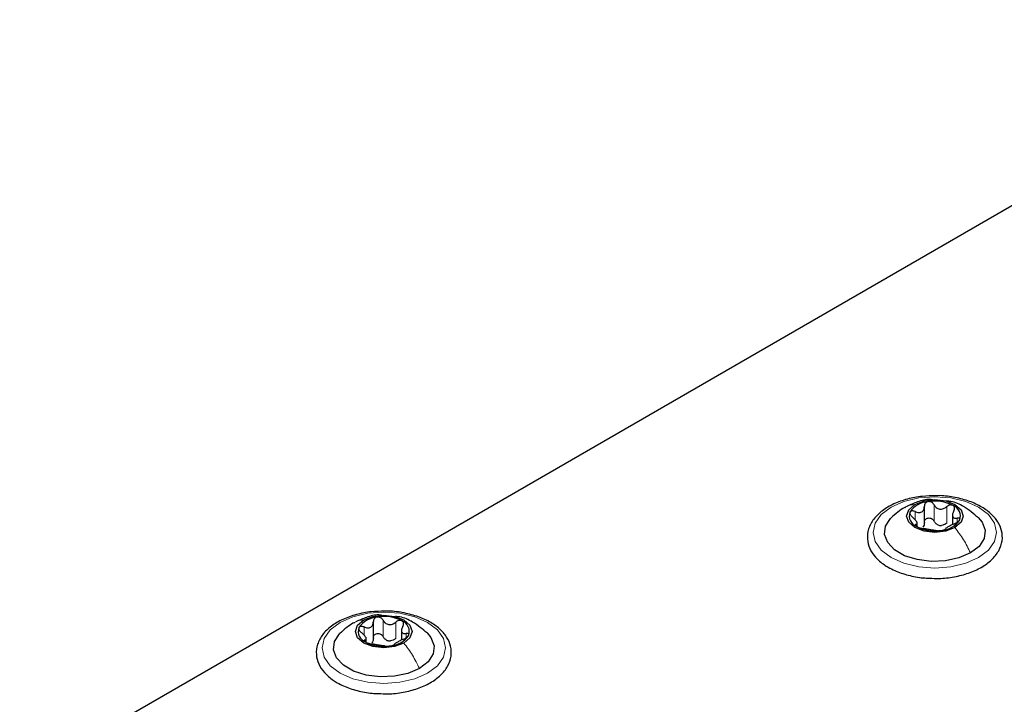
# Paper-space layout 'Blatt4' of a CAD drawing. Header units: millimetres. Extents: x 5 to 418, y 2 to 292.
# Tile 79 of 102: x 90 to 104, y 247 to 257. Entities that reach past the tile are written whole.
import ezdxf

# ---------------------------------------------------------------- set-up
doc = ezdxf.new("R2010")
doc.units = ezdxf.units.MM

psp = doc.layouts.new('Blatt4')

# ---------------------------------------------------------------- linework, layer by layer
at = {"color": 7, "linetype": 'Continuous', "lineweight": 25}
for p, q in [((109.236, 256.797), (90.097, 245.748)), ((103.273, 249.449), (103.273, 249.712)), ((103.682, 249.609), (103.682, 249.446)), ((103.169, 249.421), (103.169, 249.489)), ((95.248, 247.769), (95.248, 248.032)), ((95.144, 247.74), (95.144, 247.808)), ((95.657, 247.928), (95.657, 247.765))]:
    psp.add_line(p, q, dxfattribs=at)
at = {"color": 7, "linetype": 'Continuous', "lineweight": 18}
for p, q in [((103.414, 249.498), (103.414, 249.736)), ((103.599, 249.469), (103.599, 249.708)), ((103.138, 249.519), (103.138, 249.636)), ((103.751, 249.48), (103.751, 249.541)), ((103.15, 249.426), (103.15, 249.448)), ((95.113, 247.839), (95.113, 247.956)), ((95.389, 247.817), (95.389, 248.056)), ((95.573, 247.789), (95.573, 248.027)), ((95.726, 247.799), (95.726, 247.861)), ((95.124, 247.746), (95.124, 247.768))]:
    psp.add_line(p, q, dxfattribs=at)
at = {"color": 7, "linetype": 'Continuous', "lineweight": 18, "flags": 128}
for points in [[(102.789, 249.701), (102.976, 249.783), (103.193, 249.835), (103.426, 249.853), (103.659, 249.835), (103.876, 249.783), (104.062, 249.701), (104.205, 249.593), (104.295, 249.468), (104.326, 249.333), (104.295, 249.199), (104.205, 249.074), (104.062, 248.966), (103.876, 248.883), (103.659, 248.831), (103.426, 248.814), (103.193, 248.831), (102.976, 248.883), (102.789, 248.966), (102.646, 249.074), (102.557, 249.199), (102.526, 249.333), (102.557, 249.468), (102.646, 249.593), (102.789, 249.701)], [(94.764, 248.02), (94.95, 248.103), (95.167, 248.155), (95.4, 248.172), (95.633, 248.155), (95.85, 248.103), (96.037, 248.02), (96.18, 247.913), (96.27, 247.787), (96.3, 247.653), (96.27, 247.518), (96.18, 247.393), (96.037, 247.286), (95.85, 247.203), (95.633, 247.151), (95.4, 247.133), (95.167, 247.151), (94.95, 247.203), (94.764, 247.286), (94.621, 247.393), (94.531, 247.518), (94.5, 247.653), (94.531, 247.787), (94.621, 247.913), (94.764, 248.02)]]:
    psp.add_lwpolyline(points, dxfattribs=at)
at = {"color": 7, "linetype": 'Continuous', "lineweight": 25, "flags": 128}
for points in [[(103.718, 249.403), (103.584, 249.351), (103.426, 249.333), (103.268, 249.351), (103.134, 249.403), (103.045, 249.48), (103.013, 249.571), (103.045, 249.663), (103.134, 249.74)], [(103.134, 249.74), (103.268, 249.791), (103.426, 249.81), (103.584, 249.791), (103.718, 249.74), (103.807, 249.663), (103.838, 249.571), (103.807, 249.48), (103.718, 249.403)], [(103.944, 249.034), (103.777, 248.962), (103.582, 248.92), (103.374, 248.911), (103.17, 248.937), (102.986, 248.994), (102.839, 249.08), (102.739, 249.185), (102.694, 249.303), (102.709, 249.423), (102.782, 249.536), (102.787, 249.541)], [(104.056, 249.55), (104.113, 249.481), (104.157, 249.364), (104.142, 249.243), (104.069, 249.13), (103.944, 249.034)], [(95.109, 248.059), (95.242, 248.111), (95.4, 248.129), (95.558, 248.111), (95.692, 248.059), (95.781, 247.982), (95.813, 247.891), (95.781, 247.8), (95.692, 247.723)], [(95.692, 247.723), (95.558, 247.671), (95.4, 247.653), (95.242, 247.671), (95.109, 247.723), (95.019, 247.8), (94.988, 247.891), (95.019, 247.982), (95.109, 248.059)], [(95.919, 247.354), (95.752, 247.281), (95.556, 247.239), (95.348, 247.231), (95.144, 247.256), (94.961, 247.314), (94.813, 247.399), (94.713, 247.505), (94.669, 247.623), (94.684, 247.743), (94.757, 247.856), (94.761, 247.861)], [(96.03, 247.87), (96.087, 247.801), (96.132, 247.683), (96.117, 247.563), (96.044, 247.45), (95.919, 247.354)]]:
    psp.add_lwpolyline(points, dxfattribs=at)
at = {"color": 7, "linetype": 'Continuous', "lineweight": 25}
for centre, radius, start, end in [((103.349, 249.439), 0.342, 93.4335, 146.5611), ((103.426, 249.213), 0.576, 62.6428, 99.7711), ((103.633, 249.57), 0.165, 340.539, 69.2579), ((103.219, 249.573), 0.165, 160.539, 249.2579), ((103.425, 249.93), 0.576, 242.6428, 279.7711), ((103.528, 249.644), 0.211, 254.2708, 268.1431), ((103.502, 249.704), 0.342, 273.4335, 326.5611), ((95.324, 247.758), 0.342, 93.4335, 146.5611), ((95.401, 247.533), 0.576, 62.6428, 99.7711), ((95.607, 247.89), 0.165, 340.539, 69.2579), ((95.193, 247.892), 0.165, 160.539, 249.2579), ((95.477, 248.024), 0.342, 273.4335, 326.5611), ((95.4, 248.249), 0.576, 242.6428, 279.7711), ((95.503, 247.964), 0.211, 254.2708, 268.1431)]:
    psp.add_arc(centre, radius, start, end, dxfattribs=at)
for points, knots in [([(103.441, 249.866), (103.375, 249.865), (103.232, 249.863), (103.022, 249.822), (102.823, 249.751), (102.656, 249.653), (102.529, 249.53), (102.453, 249.389), (102.434, 249.239), (102.471, 249.097), (102.557, 248.969), (102.657, 248.881), (102.728, 248.838), (102.748, 248.826)], [0, 0, 0, 0, 0.086679, 0.18602, 0.285774, 0.386232, 0.487425, 0.587594, 0.683756, 0.776289, 0.868666, 0.964239, 1, 1, 1, 1]), ([(103.351, 248.668), (103.395, 248.665), (103.515, 248.659), (103.711, 248.683), (103.922, 248.736), (104.108, 248.82), (104.259, 248.93), (104.364, 249.062), (104.415, 249.209), (104.407, 249.357), (104.348, 249.493), (104.242, 249.614), (104.094, 249.717), (103.909, 249.799), (103.697, 249.849), (103.536, 249.871), (103.451, 249.867), (103.441, 249.866)], [0, 0, 0, 0, 0.043178, 0.116961, 0.19094, 0.26533, 0.340301, 0.415461, 0.48884, 0.558844, 0.627333, 0.696902, 0.76915, 0.842962, 0.916921, 0.990714, 1, 1, 1, 1]), ([(102.987, 249.697), (102.953, 249.675), (102.88, 249.631), (102.818, 249.571), (102.785, 249.539)], [0, 0, 0, 0, 0.473586, 1, 1, 1, 1]), ([(103.393, 249.807), (103.38, 249.809), (103.305, 249.818), (103.175, 249.784), (103.07, 249.734), (103.021, 249.711)], [0, 0, 0, 0, 0.101836, 0.574859, 1, 1, 1, 1]), ([(103.138, 249.636), (103.155, 249.63), (103.181, 249.621), (103.213, 249.623), (103.235, 249.631), (103.253, 249.646), (103.27, 249.673), (103.272, 249.698), (103.273, 249.714)], [0, 0, 0, 0, 0.249168, 0.374303, 0.498903, 0.623987, 0.749746, 1, 1, 1, 1]), ([(103.329, 249.781), (103.321, 249.778), (103.304, 249.774), (103.286, 249.758), (103.275, 249.737), (103.274, 249.722), (103.273, 249.714)], [0, 0, 0, 0, 0.250033, 0.499632, 0.749228, 1, 1, 1, 1]), ([(103.414, 249.736), (103.41, 249.743), (103.401, 249.757), (103.38, 249.772), (103.355, 249.782), (103.338, 249.781), (103.329, 249.781)], [0, 0, 0, 0, 0.249815, 0.499908, 0.75012, 1, 1, 1, 1]), ([(103.414, 249.736), (103.424, 249.721), (103.438, 249.699), (103.469, 249.68), (103.495, 249.671), (103.523, 249.671), (103.56, 249.68), (103.583, 249.696), (103.599, 249.708)], [0, 0, 0, 0, 0.249199, 0.374336, 0.49893, 0.624007, 0.749759, 1, 1, 1, 1]), ([(104.061, 249.545), (103.991, 249.603), (103.871, 249.703), (103.705, 249.782), (103.617, 249.787), (103.595, 249.788)], [0, 0, 0, 0, 0.507466, 0.877443, 1, 1, 1, 1]), ([(103.691, 249.725), (103.684, 249.727), (103.67, 249.733), (103.645, 249.732), (103.62, 249.723), (103.606, 249.713), (103.599, 249.708)], [0, 0, 0, 0, 0.249991, 0.499611, 0.749127, 1, 1, 1, 1]), ([(103.702, 249.648), (103.705, 249.655), (103.712, 249.67), (103.714, 249.692), (103.708, 249.712), (103.697, 249.72), (103.691, 249.725)], [0, 0, 0, 0, 0.249852, 0.499902, 0.750115, 1, 1, 1, 1]), ([(103.064, 249.628), (103.062, 249.622), (103.059, 249.611), (103.067, 249.592), (103.081, 249.572), (103.094, 249.561), (103.1, 249.555)], [0, 0, 0, 0, 0.249857, 0.499466, 0.749011, 1, 1, 1, 1]), ([(103.138, 249.636), (103.13, 249.639), (103.115, 249.645), (103.092, 249.646), (103.073, 249.641), (103.067, 249.632), (103.064, 249.628)], [0, 0, 0, 0, 0.249807, 0.500055, 0.750309, 1, 1, 1, 1]), ([(103.15, 249.448), (103.157, 249.451), (103.168, 249.454), (103.17, 249.467), (103.166, 249.481), (103.156, 249.498), (103.136, 249.524), (103.115, 249.543), (103.1, 249.555)], [0, 0, 0, 0, 0.249201, 0.374338, 0.498932, 0.624008, 0.74976, 1, 1, 1, 1]), ([(103.273, 249.476), (103.274, 249.484), (103.275, 249.499), (103.286, 249.52), (103.304, 249.535), (103.328, 249.544), (103.355, 249.543), (103.38, 249.535), (103.401, 249.519), (103.41, 249.505), (103.414, 249.498)], [0, 0, 0, 0, 0.125193, 0.249438, 0.374279, 0.499024, 0.623869, 0.749369, 0.87443, 1, 1, 1, 1]), ([(103.702, 249.648), (103.694, 249.632), (103.683, 249.609), (103.682, 249.58), (103.686, 249.562), (103.696, 249.549), (103.716, 249.538), (103.737, 249.54), (103.751, 249.541)], [0, 0, 0, 0, 0.249201, 0.374338, 0.498932, 0.624008, 0.74976, 1, 1, 1, 1]), ([(103.788, 249.515), (103.789, 249.52), (103.792, 249.53), (103.785, 249.539), (103.771, 249.543), (103.758, 249.542), (103.751, 249.541)], [0, 0, 0, 0, 0.2498571, 0.4994664, 0.7490114, 1, 1, 1, 1]), ([(103.15, 249.448), (103.146, 249.448), (103.139, 249.446), (103.138, 249.439), (103.144, 249.429), (103.155, 249.422), (103.161, 249.418)], [0, 0, 0, 0, 0.249852, 0.499902, 0.750115, 1, 1, 1, 1]), ([(103.161, 249.418), (103.168, 249.415), (103.181, 249.408), (103.207, 249.399), (103.232, 249.392), (103.246, 249.39), (103.253, 249.389)], [0, 0, 0, 0, 0.2499907, 0.4996106, 0.7491271, 1, 1, 1, 1]), ([(103.273, 249.476), (103.273, 249.463), (103.272, 249.437), (103.258, 249.418), (103.251, 249.408)], [0, 0, 0, 0, 0.50155, 1, 1, 1, 1]), ([(103.437, 249.36), (103.428, 249.362), (103.414, 249.364), (103.383, 249.367), (103.356, 249.371), (103.328, 249.376), (103.292, 249.383), (103.268, 249.386), (103.253, 249.389)], [0, 0, 0, 0, 0.249199, 0.374336, 0.49893, 0.624007, 0.749759, 1, 1, 1, 1]), ([(103.471, 249.442), (103.459, 249.449), (103.435, 249.463), (103.421, 249.486), (103.414, 249.498)], [0, 0, 0, 0, 0.498457, 1, 1, 1, 1]), ([(103.599, 249.469), (103.587, 249.46), (103.564, 249.443), (103.536, 249.437), (103.522, 249.434)], [0, 0, 0, 0, 0.5015517, 1, 1, 1, 1]), ([(103.713, 249.46), (103.696, 249.453), (103.671, 249.441), (103.638, 249.424), (103.616, 249.412), (103.599, 249.401), (103.582, 249.39), (103.58, 249.385), (103.578, 249.382)], [0, 0, 0, 0, 0.249168, 0.374303, 0.498903, 0.623987, 0.749746, 1, 1, 1, 1]), ([(103.713, 249.46), (103.721, 249.464), (103.737, 249.47), (103.76, 249.484), (103.779, 249.5), (103.785, 249.51), (103.788, 249.515)], [0, 0, 0, 0, 0.249807, 0.500055, 0.750309, 1, 1, 1, 1]), ([(103.437, 249.36), (103.442, 249.36), (103.451, 249.359), (103.472, 249.358), (103.497, 249.359), (103.514, 249.361), (103.523, 249.362)], [0, 0, 0, 0, 0.2498147, 0.4999078, 0.7501201, 1, 1, 1, 1]), ([(103.523, 249.362), (103.531, 249.364), (103.548, 249.367), (103.566, 249.373), (103.577, 249.378), (103.578, 249.381), (103.578, 249.382)], [0, 0, 0, 0, 0.250033, 0.499632, 0.749228, 1, 1, 1, 1]), ([(102.748, 248.826), (102.778, 248.809), (102.866, 248.762), (103.035, 248.707), (103.212, 248.67), (103.319, 248.668), (103.351, 248.668)], [0, 0, 0, 0, 0.180167, 0.52014, 0.85956, 1, 1, 1, 1]), ([(95.416, 248.186), (95.349, 248.185), (95.207, 248.183), (94.996, 248.141), (94.798, 248.071), (94.63, 247.972), (94.503, 247.85), (94.427, 247.708), (94.408, 247.559), (94.446, 247.416), (94.531, 247.288), (94.631, 247.2), (94.703, 247.157), (94.722, 247.145)], [0, 0, 0, 0, 0.086679, 0.18602, 0.285774, 0.386232, 0.487425, 0.587594, 0.683756, 0.776289, 0.868666, 0.964239, 1, 1, 1, 1]), ([(95.367, 248.127), (95.354, 248.129), (95.28, 248.137), (95.15, 248.103), (95.045, 248.054), (94.995, 248.031)], [0, 0, 0, 0, 0.101836, 0.574859, 1, 1, 1, 1]), ([(95.303, 248.1), (95.295, 248.098), (95.278, 248.094), (95.26, 248.077), (95.249, 248.057), (95.248, 248.042), (95.248, 248.034)], [0, 0, 0, 0, 0.250033, 0.499632, 0.749228, 1, 1, 1, 1]), ([(95.389, 248.056), (95.384, 248.063), (95.376, 248.077), (95.355, 248.092), (95.329, 248.102), (95.312, 248.101), (95.303, 248.1)], [0, 0, 0, 0, 0.249815, 0.499908, 0.75012, 1, 1, 1, 1]), ([(95.325, 246.988), (95.37, 246.985), (95.49, 246.978), (95.685, 247.002), (95.896, 247.056), (96.082, 247.14), (96.233, 247.25), (96.338, 247.381), (96.389, 247.528), (96.382, 247.676), (96.322, 247.813), (96.217, 247.934), (96.069, 248.037), (95.883, 248.118), (95.672, 248.168), (95.51, 248.191), (95.425, 248.186), (95.416, 248.186)], [0, 0, 0, 0, 0.043178, 0.116961, 0.19094, 0.26533, 0.340301, 0.415461, 0.48884, 0.558844, 0.627333, 0.696902, 0.76915, 0.842962, 0.916921, 0.990714, 1, 1, 1, 1]), ([(96.035, 247.865), (95.966, 247.922), (95.846, 248.023), (95.679, 248.101), (95.591, 248.107), (95.569, 248.108)], [0, 0, 0, 0, 0.507466, 0.877443, 1, 1, 1, 1]), ([(94.961, 248.016), (94.927, 247.995), (94.855, 247.95), (94.792, 247.89), (94.759, 247.859)], [0, 0, 0, 0, 0.473586, 1, 1, 1, 1]), ([(95.113, 247.956), (95.105, 247.959), (95.089, 247.965), (95.066, 247.966), (95.047, 247.96), (95.041, 247.951), (95.038, 247.947)], [0, 0, 0, 0, 0.249807, 0.500055, 0.750309, 1, 1, 1, 1]), ([(95.113, 247.956), (95.13, 247.95), (95.155, 247.941), (95.188, 247.943), (95.21, 247.951), (95.227, 247.966), (95.244, 247.992), (95.246, 248.017), (95.248, 248.034)], [0, 0, 0, 0, 0.249168, 0.374303, 0.498903, 0.623987, 0.749746, 1, 1, 1, 1]), ([(95.389, 248.056), (95.398, 248.041), (95.413, 248.018), (95.443, 247.999), (95.47, 247.991), (95.498, 247.991), (95.534, 247.999), (95.558, 248.016), (95.573, 248.027)], [0, 0, 0, 0, 0.249199, 0.374336, 0.49893, 0.624007, 0.749759, 1, 1, 1, 1]), ([(95.665, 248.044), (95.658, 248.047), (95.645, 248.053), (95.619, 248.051), (95.594, 248.043), (95.58, 248.032), (95.573, 248.027)], [0, 0, 0, 0, 0.249991, 0.499611, 0.749127, 1, 1, 1, 1]), ([(95.676, 247.967), (95.669, 247.952), (95.658, 247.928), (95.656, 247.9), (95.66, 247.881), (95.67, 247.868), (95.69, 247.858), (95.711, 247.86), (95.726, 247.861)], [0, 0, 0, 0, 0.249201, 0.374338, 0.498932, 0.624008, 0.74976, 1, 1, 1, 1]), ([(95.676, 247.967), (95.68, 247.975), (95.687, 247.989), (95.688, 248.011), (95.682, 248.031), (95.671, 248.04), (95.665, 248.044)], [0, 0, 0, 0, 0.249852, 0.499902, 0.750115, 1, 1, 1, 1]), ([(95.038, 247.947), (95.037, 247.942), (95.034, 247.931), (95.041, 247.911), (95.055, 247.892), (95.068, 247.88), (95.075, 247.874)], [0, 0, 0, 0, 0.249857, 0.499466, 0.749011, 1, 1, 1, 1]), ([(95.124, 247.768), (95.132, 247.77), (95.143, 247.773), (95.144, 247.787), (95.14, 247.801), (95.13, 247.818), (95.11, 247.844), (95.089, 247.862), (95.075, 247.874)], [0, 0, 0, 0, 0.249201, 0.374338, 0.498932, 0.624008, 0.74976, 1, 1, 1, 1]), ([(95.248, 247.796), (95.248, 247.803), (95.249, 247.819), (95.26, 247.839), (95.278, 247.855), (95.303, 247.863), (95.329, 247.863), (95.354, 247.854), (95.375, 247.838), (95.384, 247.824), (95.389, 247.817)], [0, 0, 0, 0, 0.125193, 0.249438, 0.374279, 0.499024, 0.623869, 0.749369, 0.87443, 1, 1, 1, 1]), ([(95.446, 247.761), (95.434, 247.768), (95.409, 247.782), (95.396, 247.806), (95.389, 247.817)], [0, 0, 0, 0, 0.498457, 1, 1, 1, 1]), ([(95.688, 247.78), (95.696, 247.783), (95.711, 247.79), (95.734, 247.804), (95.753, 247.82), (95.759, 247.83), (95.762, 247.835)], [0, 0, 0, 0, 0.249807, 0.500055, 0.750309, 1, 1, 1, 1]), ([(95.762, 247.835), (95.764, 247.84), (95.767, 247.849), (95.759, 247.858), (95.745, 247.863), (95.732, 247.862), (95.726, 247.861)], [0, 0, 0, 0, 0.249857, 0.499466, 0.749011, 1, 1, 1, 1]), ([(95.124, 247.768), (95.121, 247.767), (95.114, 247.765), (95.112, 247.758), (95.118, 247.749), (95.129, 247.742), (95.135, 247.738)], [0, 0, 0, 0, 0.249852, 0.499902, 0.750115, 1, 1, 1, 1]), ([(95.135, 247.738), (95.142, 247.734), (95.156, 247.727), (95.181, 247.718), (95.206, 247.712), (95.22, 247.71), (95.227, 247.708)], [0, 0, 0, 0, 0.249991, 0.499611, 0.749127, 1, 1, 1, 1]), ([(95.248, 247.796), (95.247, 247.783), (95.246, 247.757), (95.233, 247.737), (95.226, 247.727)], [0, 0, 0, 0, 0.50155, 1, 1, 1, 1]), ([(95.412, 247.68), (95.402, 247.681), (95.388, 247.683), (95.357, 247.687), (95.331, 247.691), (95.303, 247.695), (95.266, 247.702), (95.243, 247.706), (95.227, 247.708)], [0, 0, 0, 0, 0.249199, 0.374336, 0.49893, 0.624007, 0.749759, 1, 1, 1, 1]), ([(95.412, 247.68), (95.416, 247.679), (95.425, 247.678), (95.446, 247.678), (95.471, 247.678), (95.489, 247.681), (95.497, 247.682)], [0, 0, 0, 0, 0.2498147, 0.4999078, 0.7501201, 1, 1, 1, 1]), ([(95.573, 247.789), (95.561, 247.78), (95.538, 247.762), (95.51, 247.756), (95.496, 247.753)], [0, 0, 0, 0, 0.5015517, 1, 1, 1, 1]), ([(95.497, 247.682), (95.506, 247.683), (95.522, 247.686), (95.54, 247.692), (95.551, 247.698), (95.552, 247.7), (95.553, 247.702)], [0, 0, 0, 0, 0.250033, 0.499632, 0.749228, 1, 1, 1, 1]), ([(95.688, 247.78), (95.671, 247.772), (95.645, 247.761), (95.613, 247.743), (95.591, 247.731), (95.573, 247.721), (95.556, 247.709), (95.554, 247.705), (95.553, 247.702)], [0, 0, 0, 0, 0.249168, 0.374303, 0.498903, 0.623987, 0.749746, 1, 1, 1, 1]), ([(94.722, 247.145), (94.752, 247.129), (94.84, 247.082), (95.01, 247.026), (95.186, 246.99), (95.294, 246.988), (95.325, 246.988)], [0, 0, 0, 0, 0.180167, 0.52014, 0.85956, 1, 1, 1, 1])]:
    psp.add_open_spline(points, degree=3, knots=knots, dxfattribs=at)
at = {"color": 7, "linetype": 'Continuous', "lineweight": 18}
for points in [[(102.989, 249.693), (102.996, 249.699), (103.035, 249.73), (103.089, 249.735), (103.134, 249.74)], [(94.964, 248.013), (94.97, 248.018), (95.01, 248.05), (95.063, 248.055), (95.109, 248.059)]]:
    psp.add_open_spline(points, degree=3, knots=[0, 0, 0, 0, 0.162643, 1, 1, 1, 1], dxfattribs=at)
for points in [[(103.944, 249.034), (103.912, 249.1), (103.849, 249.231), (103.761, 249.346), (103.718, 249.403)], [(95.919, 247.354), (95.887, 247.419), (95.823, 247.55), (95.736, 247.665), (95.692, 247.723)]]:
    psp.add_open_spline(points, degree=3, dxfattribs=at)

doc.saveas('drawing.dxf')
